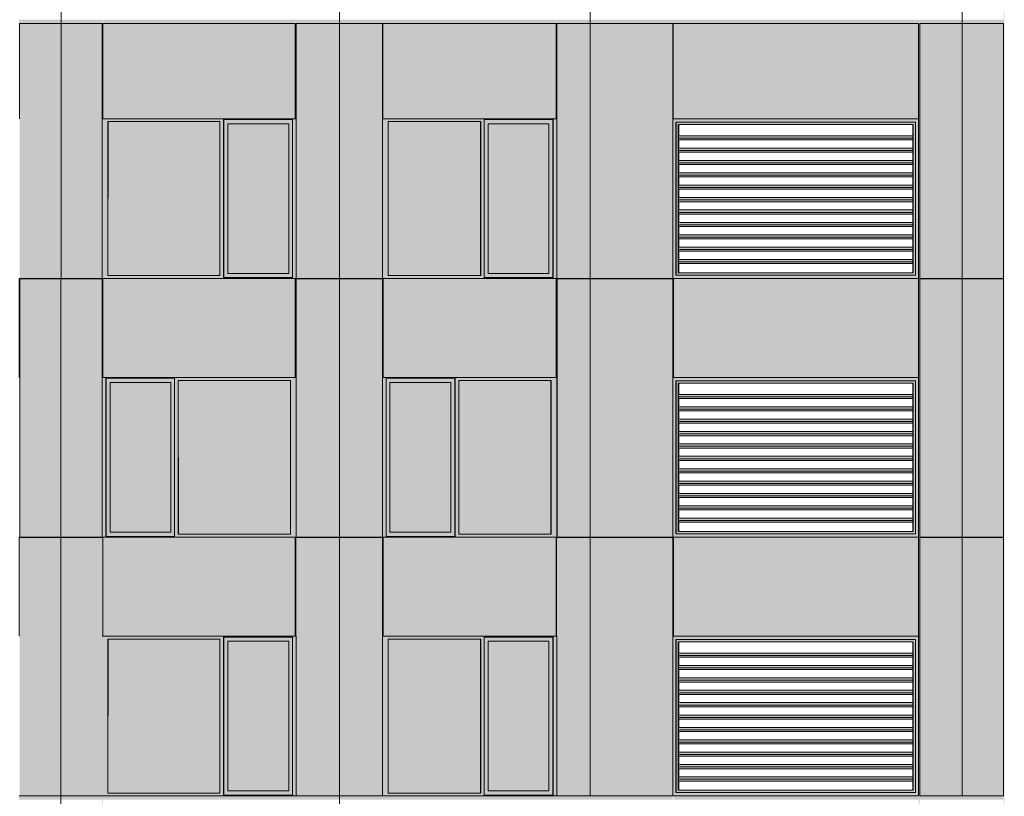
# Model space of a CAD drawing. Header units: millimetres. Extents: x 1036 to 193412, y -5275 to 5839817.
# Tile 32 of 104: x 70016 to 81949, y 32358 to 41768. Entities that reach past the tile are written whole.
import ezdxf

# ---------------------------------------------------------------- set-up
doc = ezdxf.new("R2010")
doc.units = ezdxf.units.MM
doc.layers.add('большой_dwg', color=7, linetype='Continuous', lineweight=9, true_color=0x767676)
doc.layers.add('Фасады_Рабочий Лист _2__3_АР-Стены_внешние__АР_Ном__пера__214', color=7, linetype='Continuous', lineweight=9, true_color=0xcccccc)
doc.layers.add('Фасады_Рабочий Лист _2__3_0', color=7, linetype='Continuous', lineweight=9)
doc.layers.add('Фасады_Рабочий Лист _2__3_0_Ном__пера__120', color=7, linetype='Continuous', lineweight=9)

# ---------------------------------------------------------------- blocks, each defined once
blk = doc.blocks.new('большой_dwg-21587658-Схема расположения расчетных фрагментов фасада корпуса 1')
at = {"layer": 'Фасады_Рабочий Лист _2__3_0', "true_color": 0xf9f9f9}
for points in [[(81940, 6691), (81949, 6691), (81949, 61358), (81940, 61358), (81940, 7816)], [(70006, 41723), (70514, 41723), (70514, 41768), (70007, 41768)], [(71015, 41723), (71024, 41723), (71022, 41768), (70514, 41768), (70514, 41723), (70724, 41723)], [(73364, 41723), (73364, 41768), (71024, 41768), (71024, 41723)], [(73366, 41723), (73890, 41723), (73890, 41768), (73366, 41768), (73366, 41723)], [(74412, 41723), (74419, 41723), (74419, 41768), (73890, 41768), (73890, 41723), (74411, 41723)], [(74419, 41723), (76930, 41723), (76930, 41768), (74419, 41768)], [(76980, 41723), (77936, 41723), (77936, 41723), (80925, 41723), (80925, 41768), (76930, 41768), (76930, 41723)], [(81440, 41723), (81440, 41768), (80925, 41768), (80925, 41723)], [(81940, 41723), (81940, 41768), (81440, 41768), (81440, 41723), (81628, 41723)], [(73364, 40568), (73366, 40568), (73364, 41723), (73356, 41723), (73356, 40568)], [(74419, 40568), (74419, 41723), (74411, 41723), (74411, 40568)], [(76527, 40568), (76527, 41723), (76518, 41723), (76518, 40568)], [(77930, 40568), (77936, 41723), (77930, 41723)], [(80925, 40568), (80925, 41723), (80911, 41723), (80911, 40568)], [(72443, 38668), (72443, 40533), (71088, 40533), (71088, 38668)], [(73276, 38693), (73276, 40508), (72540, 40508), (72540, 38693)], [(75599, 38668), (75599, 40533), (74481, 40533), (74481, 38668)], [(76430, 38693), (76430, 40508), (75694, 40508), (75694, 38693)], [(74413, 37433), (74411, 38633), (74413, 38628), (74413, 38504)], [(71847, 35558), (71847, 37373), (71111, 37373), (71111, 35558)], [(73297, 35533), (73297, 37398), (71942, 37398), (71942, 35533)], [(75240, 35558), (75240, 37373), (74503, 37373), (74503, 35558)], [(76454, 35533), (76454, 37398), (75337, 37398), (75337, 35533)], [(74382, 35493), (74382, 35498), (74055, 35493)], [(74413, 34298), (74413, 35498), (74413, 35493), (74413, 34894)], [(72443, 32398), (72443, 34263), (71088, 34263), (71088, 32398)], [(74481, 32398), (75599, 32398), (75599, 34263), (74481, 34263), (74481, 33088)], [(80925, 31163), (80925, 34298), (80911, 34298), (80911, 31163)], [(73276, 32423), (73276, 34238), (72540, 34238), (72540, 32423)], [(76430, 32423), (76430, 34238), (75694, 34238), (75694, 32423)], [(71023, 31163), (73368, 31163), (73368, 31171), (71024, 31171), (71024, 32363), (70514, 32363), (70516, 32318), (71023, 32318), (71023, 31283)], [(71016, 29228), (71016, 31163), (71023, 31163), (71023, 32358), (71016, 32358), (71016, 29478)], [(73368, 32318), (73368, 32363), (71024, 32363), (71024, 32318)], [(73890, 32318), (73890, 32363), (73368, 32363), (73368, 32318)], [(73891, 32318), (74382, 32318), (74382, 32363), (73890, 32363), (73890, 32318)], [(76518, 32318), (76518, 32363), (74382, 32363), (74382, 32318)], [(76518, 32318), (77930, 32318), (77930, 32363), (76518, 32363)], [(80911, 32318), (80911, 32363), (77940, 32363), (77940, 32318), (80254, 32318)], [(81440, 32318), (81440, 32363), (80925, 32363), (80925, 32318)], [(81440, 32318), (81940, 32318), (81940, 32363), (81440, 32363)]]:
    blk.add_hatch(color=7, dxfattribs=at).paths.add_polyline_path(points)
at = {"layer": 'Фасады_Рабочий Лист _2__3_0', "true_color": 0xf8f8f8}
for points in [[(71024, 40568), (71024, 41723), (71015, 41723), (71015, 40568)], [(80911, 35498), (80925, 35498), (80925, 40568), (80911, 40568), (80911, 35538)], [(71023, 38628), (71023, 38633), (71015, 38628)], [(71016, 35498), (71016, 37433), (71023, 37433), (71023, 38628), (71016, 38628), (71016, 36699)], [(73364, 37433), (73364, 38633), (73356, 38633), (73356, 37433)], [(77930, 37433), (77936, 38628), (77930, 38628), (77930, 38504)], [(71023, 35493), (71023, 35498), (71016, 35493)], [(73364, 34298), (73364, 35498), (73356, 35498), (73356, 34298)], [(77930, 34298), (77936, 35493), (77930, 35493), (77930, 34894)], [(80911, 34298), (80925, 34298), (80925, 35493), (80911, 35493), (80911, 34894)]]:
    blk.add_hatch(color=7, dxfattribs=at).paths.add_polyline_path(points)
at = {"layer": 'Фасады_Рабочий Лист _2__3_0', "true_color": 0xe6e6e4}
for points in [[(73366, 40533), (73366, 40568), (71019, 40568), (71019, 40533), (72487, 40533), (72491, 40558), (73322, 40558), (73322, 40533)], [(71084, 38668), (71084, 40533), (71019, 40533), (71019, 38668)], [(72443, 38668), (72487, 38668), (72487, 40533), (72443, 40533), (72443, 40309)], [(72540, 40508), (73322, 40508), (73322, 40558), (72491, 40558), (72491, 40508)], [(72491, 38693), (72540, 38693), (72540, 40508), (72491, 40508), (72491, 40309)], [(73322, 38693), (73322, 40508), (73276, 40508), (73276, 38693)], [(73322, 38668), (73366, 38668), (73366, 40533), (73322, 40533), (73322, 38693)], [(77971, 40528), (78682, 40528), (78682, 40568), (77930, 40568), (77970, 40528)], [(77930, 38633), (77970, 38673), (77970, 40528), (77930, 40568), (77930, 38673)], [(78001, 40498), (78683, 40498), (78682, 40528), (77971, 40528)], [(77971, 38673), (78001, 38703), (78001, 40498), (77971, 40528), (77971, 38703)], [(78683, 40528), (79873, 40528), (79873, 40568), (78682, 40568), (78682, 40528)], [(79874, 40498), (79873, 40528), (78683, 40528), (78683, 40498), (79873, 40498)], [(79874, 40528), (80872, 40528), (80911, 40568), (79873, 40568), (79873, 40528)], [(80843, 40498), (80872, 40527), (79874, 40527), (79874, 40498), (80254, 40498)], [(80872, 38675), (80872, 40527), (80843, 40498), (80843, 38703)], [(80911, 38633), (80911, 40568), (80872, 40527), (80872, 38673)], [(71024, 38633), (73366, 38633), (73366, 38668), (73322, 38668), (73322, 38643), (72487, 38643), (72487, 38668), (71019, 38668), (71023, 38633)], [(72491, 38643), (73322, 38643), (73322, 38693), (72491, 38693)], [(77930, 38633), (78682, 38633), (78682, 38673), (77970, 38673), (77930, 38633)], [(78666, 38673), (78683, 38673), (78682, 38703), (78001, 38703), (77971, 38673)], [(79873, 38633), (79873, 38673), (78682, 38673), (78683, 38633)], [(79873, 38673), (79874, 38673), (79873, 38703), (78683, 38703), (78683, 38673)], [(79873, 38633), (80911, 38633), (80872, 38673), (79873, 38673)], [(79874, 38673), (80870, 38675), (80842, 38703), (79874, 38703)], [(71059, 37398), (71063, 37423), (71894, 37423), (71894, 37398), (73366, 37398), (73364, 37433), (71016, 37433), (71016, 37398)], [(71059, 35533), (71059, 37398), (71016, 37398), (71016, 35533)], [(71847, 37373), (71894, 37373), (71894, 37423), (71063, 37423), (71063, 37373), (71111, 37373)], [(71111, 35558), (71111, 37373), (71063, 37373), (71063, 35558)], [(71894, 35558), (71894, 37373), (71848, 37373), (71848, 35558)], [(71894, 35533), (71938, 35533), (71938, 37398), (71894, 37398), (71894, 35558)], [(73297, 35533), (73366, 35533), (73366, 37398), (73297, 37398), (73297, 36699)], [(77971, 37393), (78682, 37393), (78682, 37433), (77930, 37433), (77970, 37393)], [(77930, 35498), (77970, 35538), (77970, 37393), (77930, 37433), (77930, 35538)], [(78001, 37363), (78683, 37363), (78682, 37393), (77971, 37393)], [(77971, 35538), (78001, 35568), (78001, 37363), (77971, 37393), (77971, 35568)], [(78683, 37393), (79873, 37393), (79873, 37433), (78682, 37433), (78682, 37393)], [(79874, 37363), (79873, 37393), (78683, 37393), (78683, 37363), (79873, 37363)], [(79874, 37393), (80872, 37393), (80911, 37433), (79873, 37433), (79873, 37393)], [(80843, 37363), (80872, 37392), (79874, 37392), (79874, 37363), (80254, 37363)], [(80872, 35540), (80872, 37392), (80843, 37363), (80843, 35568)], [(80911, 35498), (80911, 37433), (80872, 37392), (80872, 35538)], [(77999, 37199), (80841, 37199), (80841, 37228), (78002, 37228), (78001, 37217)], [(78001, 37178), (80841, 37178), (80841, 37199), (77999, 37199), (78001, 37182)], [(77999, 37049), (80841, 37049), (80841, 37078), (78002, 37078), (78001, 37067)], [(78001, 37028), (80841, 37028), (80841, 37049), (77999, 37049), (78001, 37032)], [(77999, 36899), (80841, 36899), (80841, 36928), (78002, 36928), (78001, 36917)], [(78001, 36878), (80841, 36878), (80841, 36899), (77999, 36899), (78001, 36882)], [(77999, 36749), (80841, 36749), (80841, 36778), (78002, 36778), (78001, 36767)], [(78001, 36728), (80841, 36728), (80841, 36749), (77999, 36749), (78001, 36732)], [(77999, 36599), (80841, 36599), (80841, 36628), (78002, 36628), (78001, 36617)], [(78001, 36578), (80841, 36578), (80841, 36599), (77999, 36599), (78001, 36582)], [(77999, 36449), (80841, 36449), (80841, 36478), (78002, 36478), (78001, 36467)], [(78001, 36428), (80841, 36428), (80841, 36449), (77999, 36449), (78001, 36432)], [(77999, 36299), (80841, 36299), (80841, 36328), (78002, 36328), (78001, 36317)], [(78001, 36278), (80841, 36278), (80841, 36299), (77999, 36299), (78001, 36282)], [(77999, 36149), (80841, 36149), (80841, 36178), (78002, 36178), (78001, 36167)], [(78001, 36128), (80841, 36128), (80841, 36149), (77999, 36149), (78001, 36132)], [(77999, 35999), (80841, 35999), (80841, 36028), (78002, 36028), (78001, 36017)], [(78001, 35978), (80841, 35978), (80841, 35999), (77999, 35999), (78001, 35982)], [(77999, 35849), (80841, 35849), (80841, 35878), (78002, 35878), (78001, 35867)], [(78001, 35828), (80841, 35828), (80841, 35849), (77999, 35849), (78001, 35832)], [(77999, 35699), (80841, 35699), (80841, 35728), (78002, 35728), (78001, 35717)], [(78001, 35678), (80841, 35678), (80841, 35699), (77999, 35699), (78001, 35682)], [(77971, 35538), (78683, 35538), (78682, 35568), (78001, 35568)], [(79874, 35538), (79873, 35568), (78683, 35568), (78683, 35538), (79873, 35538)], [(79874, 35538), (80870, 35540), (80842, 35568), (79874, 35568)], [(73364, 35498), (73366, 35498), (73366, 35533), (71894, 35533), (71894, 35508), (71059, 35508), (71059, 35533), (71016, 35533), (71016, 35498), (73356, 35498)], [(71063, 35508), (71894, 35508), (71894, 35558), (71063, 35558)], [(78682, 35498), (78682, 35538), (77970, 35538), (77930, 35498)], [(79873, 35498), (79873, 35538), (78682, 35538), (78683, 35498)], [(79873, 35498), (80911, 35498), (80872, 35538), (79873, 35538)], [(71016, 34263), (72487, 34263), (72491, 34288), (73322, 34288), (73322, 34263), (73366, 34263), (73364, 34298), (71016, 34298)], [(71084, 32398), (71084, 34263), (71016, 34263), (71016, 32398)], [(72443, 32398), (72487, 32398), (72487, 34263), (72443, 34263), (72443, 33088)], [(73276, 34238), (73322, 34238), (73322, 34288), (72491, 34288), (72491, 34238), (72540, 34238)], [(73366, 32398), (73366, 34263), (73322, 34263), (73322, 32398)], [(77971, 34258), (78682, 34258), (78682, 34298), (77930, 34298), (77970, 34258)], [(77930, 32363), (77970, 32403), (77970, 34258), (77930, 34298), (77930, 32403)], [(78001, 34228), (78683, 34228), (78682, 34258), (77971, 34258)], [(77971, 32403), (78001, 32433), (78001, 34228), (77971, 34258), (77971, 32433)], [(79873, 34258), (79873, 34298), (78682, 34298), (78683, 34258)], [(79873, 34228), (79874, 34228), (79873, 34258), (78683, 34258), (78683, 34228)], [(79874, 34258), (80872, 34258), (80911, 34298), (79873, 34298), (79873, 34258)], [(80843, 34228), (80872, 34257), (79874, 34257), (79874, 34228), (80254, 34228)], [(80872, 32405), (80872, 34257), (80843, 34228), (80843, 32433)], [(80911, 32363), (80911, 34298), (80872, 34257), (80872, 32403)], [(72491, 32423), (72540, 32423), (72540, 34238), (72491, 34238), (72491, 33088)], [(73322, 32423), (73322, 34238), (73276, 34238), (73276, 32423)], [(77999, 34064), (80841, 34064), (80841, 34093), (78002, 34093), (78001, 34082)], [(78001, 34043), (80841, 34043), (80841, 34064), (77999, 34064), (78001, 34047)], [(77999, 33914), (80841, 33914), (80841, 33943), (78002, 33943), (78001, 33932)], [(78001, 33893), (80841, 33893), (80841, 33914), (77999, 33914), (78001, 33897)], [(77999, 33764), (80841, 33764), (80841, 33793), (78002, 33793), (78001, 33782)], [(78001, 33743), (80841, 33743), (80841, 33764), (77999, 33764), (78001, 33747)], [(77999, 33614), (80841, 33614), (80841, 33643), (78002, 33643), (78001, 33632)], [(78001, 33593), (80841, 33593), (80841, 33614), (77999, 33614), (78001, 33597)], [(77999, 33464), (80841, 33464), (80841, 33493), (78002, 33493), (78001, 33482)], [(78001, 33443), (80841, 33443), (80841, 33464), (77999, 33464), (78001, 33447)], [(77999, 33314), (80841, 33314), (80841, 33343), (78002, 33343), (78001, 33332)], [(78001, 33293), (80841, 33293), (80841, 33314), (77999, 33314), (78001, 33297)], [(77999, 33164), (80841, 33164), (80841, 33193), (78002, 33193), (78001, 33182)], [(78001, 33143), (80841, 33143), (80841, 33164), (77999, 33164), (78001, 33147)], [(77999, 33014), (80841, 33014), (80841, 33043), (78002, 33043), (78001, 33032)], [(78001, 32993), (80841, 32993), (80841, 33014), (77999, 33014), (78001, 32997)], [(77999, 32864), (80841, 32864), (80841, 32893), (78002, 32893), (78001, 32882)], [(78001, 32843), (80841, 32843), (80841, 32864), (77999, 32864), (78001, 32847)], [(77999, 32714), (80841, 32714), (80841, 32743), (78002, 32743), (78001, 32732)], [(78001, 32693), (80841, 32693), (80841, 32714), (77999, 32714), (78001, 32697)], [(77999, 32564), (80841, 32564), (80841, 32593), (78002, 32593), (78001, 32582)], [(78001, 32543), (80841, 32543), (80841, 32564), (77999, 32564), (78001, 32547)], [(71016, 32363), (73366, 32363), (73366, 32398), (73322, 32398), (73322, 32373), (72487, 32373), (72487, 32398), (71016, 32398)], [(72491, 32373), (73322, 32373), (73322, 32423), (72491, 32423)], [(77930, 32363), (78682, 32363), (78682, 32403), (77970, 32403), (77940, 32373)], [(77971, 32403), (78683, 32403), (78682, 32433), (78001, 32433)], [(79873, 32363), (79873, 32403), (78682, 32403), (78683, 32363)], [(79874, 32403), (79873, 32433), (78683, 32433), (78683, 32403), (79873, 32403)], [(79873, 32363), (80911, 32363), (80872, 32403), (79873, 32403)], [(79874, 32403), (80870, 32405), (80842, 32433), (79874, 32433)]]:
    blk.add_hatch(color=254, dxfattribs=at).paths.add_polyline_path(points)
at = {"layer": 'Фасады_Рабочий Лист _2__3_0', "true_color": 0xededed}
for points in [[(75647, 40533), (75647, 40558), (76483, 40558), (76483, 40533), (76527, 40533), (76527, 40568), (74415, 40568), (74415, 40533), (75603, 40533)], [(74481, 38668), (74481, 40533), (74415, 40533), (74415, 38668)], [(75647, 38668), (75647, 40533), (75603, 40533), (75603, 38668)], [(75694, 40508), (76479, 40508), (76479, 40558), (75647, 40558), (75647, 40508), (75693, 40508)], [(75647, 38693), (75693, 38693), (75693, 40508), (75647, 40505), (75647, 40309)], [(76479, 38693), (76479, 40508), (76430, 40508), (76430, 38693)], [(76527, 38668), (76527, 40533), (76483, 40533), (76483, 38668)], [(77999, 40334), (80841, 40334), (80841, 40363), (78002, 40363), (78001, 40352)], [(78001, 40313), (80841, 40313), (80841, 40334), (77999, 40334), (78001, 40317)], [(77999, 40184), (80841, 40184), (80841, 40213), (78002, 40213), (78001, 40202)], [(78001, 40163), (80841, 40163), (80841, 40184), (77999, 40184), (78001, 40167)], [(77999, 40034), (80841, 40034), (80841, 40063), (78002, 40063), (78001, 40052)], [(78001, 40013), (80841, 40013), (80841, 40034), (77999, 40034), (78001, 40017)], [(77999, 39884), (80841, 39884), (80841, 39913), (78002, 39913), (78001, 39902)], [(78001, 39863), (80841, 39863), (80841, 39884), (77999, 39884), (78001, 39867)], [(77999, 39734), (80841, 39734), (80841, 39763), (78002, 39763), (78001, 39752)], [(78001, 39713), (80841, 39713), (80841, 39734), (77999, 39734), (78001, 39717)], [(77999, 39584), (80841, 39584), (80841, 39613), (78002, 39613), (78001, 39602)], [(78001, 39563), (80841, 39563), (80841, 39584), (77999, 39584), (78001, 39567)], [(77999, 39434), (80841, 39434), (80841, 39463), (78002, 39463), (78001, 39452)], [(78001, 39413), (80841, 39413), (80841, 39434), (77999, 39434), (78001, 39417)], [(77999, 39284), (80841, 39284), (80841, 39313), (78002, 39313), (78001, 39302)], [(78001, 39263), (80841, 39263), (80841, 39284), (77999, 39284), (78001, 39267)], [(77999, 39134), (80841, 39134), (80841, 39163), (78002, 39163), (78001, 39152)], [(78001, 39113), (80841, 39113), (80841, 39134), (77999, 39134), (78001, 39117)], [(77999, 38984), (80841, 38984), (80841, 39013), (78002, 39013), (78001, 39002)], [(78001, 38963), (80841, 38963), (80841, 38984), (77999, 38984), (78001, 38967)], [(77999, 38834), (80841, 38834), (80841, 38863), (78002, 38863), (78001, 38852)], [(78001, 38813), (80841, 38813), (80841, 38834), (77999, 38834), (78001, 38817)], [(72487, 38668), (72491, 38693), (72487, 38693)], [(75647, 38633), (76527, 38633), (76527, 38668), (76483, 38668), (76479, 38643), (75647, 38643), (75647, 38668), (74415, 38668), (74415, 38633), (74422, 38633)], [(76430, 38643), (76479, 38643), (76479, 38693), (75647, 38693), (75647, 38643), (75694, 38643)], [(75292, 37398), (76527, 37398), (76522, 37433), (74413, 37433), (74413, 37398), (74457, 37398), (74457, 37423), (75292, 37423)], [(74457, 35533), (74457, 37398), (74413, 37398), (74413, 35533)], [(75288, 37373), (75288, 37423), (74457, 37423), (74457, 37373), (75240, 37373)], [(74457, 35558), (74502, 35558), (74502, 37373), (74457, 37373), (74457, 36350)], [(75240, 35558), (75288, 35558), (75288, 37373), (75240, 37373), (75240, 36699)], [(75292, 35533), (75337, 35533), (75337, 37398), (75292, 37398), (75292, 36699)], [(76521, 35533), (76527, 35533), (76527, 37398), (76458, 37398), (76458, 35533)], [(76518, 35498), (76527, 35498), (76527, 35533), (75292, 35533), (75288, 35508), (74457, 35508), (74457, 35533), (74413, 35533), (74415, 35498), (75288, 35498)], [(74457, 35508), (75288, 35508), (75288, 35558), (74457, 35558)], [(76483, 34263), (76527, 34263), (76527, 34298), (74413, 34298), (74413, 34263), (75647, 34263), (75647, 34288), (76483, 34288)], [(74481, 32398), (74481, 34263), (74413, 34263), (74413, 32398)], [(75647, 32398), (75647, 34263), (75603, 34263), (75603, 32398)], [(75694, 34238), (76479, 34238), (76479, 34288), (75647, 34288), (75647, 34238), (75693, 34238)], [(76483, 32398), (76527, 32398), (76527, 34263), (76483, 34263), (76483, 33088)], [(75693, 32423), (75693, 34238), (75647, 34235), (75647, 32423)], [(76479, 32423), (76479, 34238), (76430, 34238), (76430, 32423)], [(72487, 32398), (72491, 32423), (72487, 32423)], [(75647, 32363), (76527, 32363), (76527, 32398), (76483, 32398), (76479, 32373), (75647, 32373), (75647, 32398), (74413, 32398), (74413, 32363)], [(76430, 32373), (76479, 32373), (76479, 32423), (75647, 32423), (75647, 32373), (75694, 32373)]]:
    blk.add_hatch(color=7, dxfattribs=at).paths.add_polyline_path(points)
h = blk.add_hatch(color=7, dxfattribs=at)
h.paths.add_polyline_path([(77998, 38703), (78001, 38827), (77999, 38833), (77999, 38793)])
h.paths.add_polyline_path([(77999, 38836), (78002, 38863), (78001, 38977), (77999, 38963), (77999, 38863)])
h.paths.add_polyline_path([(78000, 38990), (78002, 39013), (78000, 39013)])
h.paths.add_polyline_path([(78000, 39145), (78002, 39163), (78000, 39163)])
h.paths.add_polyline_path([(78001, 39300), (78002, 39313), (78001, 39313)])
at = {"layer": 'Фасады_Рабочий Лист _2__3_0', "true_color": 0xeeeeee}
for points in [[(74415, 37433), (74422, 37433), (74422, 38633), (74415, 38633), (74415, 38504)], [(76527, 35498), (76522, 38628), (76521, 38628), (76523, 36699)], [(74415, 34298), (74422, 34298), (74422, 35498), (74415, 35498), (74415, 34894)]]:
    blk.add_hatch(color=7, dxfattribs=at).paths.add_polyline_path(points)
at = {"layer": 'Фасады_Рабочий Лист _2__3_0', "true_color": 0xe6e6e4}
h = blk.add_hatch(color=254, dxfattribs=at)
h.paths.add_polyline_path([(77998, 35568), (78001, 35692), (77999, 35698), (77999, 35658)])
h.paths.add_polyline_path([(77999, 35701), (78002, 35728), (78001, 35842), (77999, 35828), (77999, 35728)])
h.paths.add_polyline_path([(78000, 35855), (78002, 35878), (78000, 35878)])
h.paths.add_polyline_path([(78000, 36010), (78002, 36028), (78000, 36028)])
h.paths.add_polyline_path([(78001, 36165), (78002, 36178), (78001, 36178)])
h = blk.add_hatch(color=254, dxfattribs=at)
h.paths.add_polyline_path([(77998, 32433), (78001, 32557), (77999, 32564), (77999, 32543)])
h.paths.add_polyline_path([(77999, 33614), (78002, 33643), (78001, 33757), (77999, 33764), (77999, 33643)])
h.paths.add_polyline_path([(77999, 33464), (78002, 33493), (78001, 33607), (77999, 33614), (77999, 33493)])
h.paths.add_polyline_path([(77998, 34228), (78002, 34093), (78001, 34228), (77999, 34228)])
h.paths.add_polyline_path([(77998, 32433), (78002, 33193), (78001, 33307), (77999, 33314), (78002, 33343), (78001, 33457), (77999, 33464), (77998, 33088)])
h.paths.add_polyline_path([(77999, 32714), (78002, 32743), (78001, 32857), (77999, 32864), (77999, 32743)])
h.paths.add_polyline_path([(77999, 32564), (78002, 32593), (78001, 32707), (77999, 32714), (77999, 32593)])
h.paths.add_polyline_path([(77999, 33014), (78003, 33088), (78001, 33157), (77999, 33164), (77999, 33043)])
h.paths.add_polyline_path([(77999, 32864), (78002, 32893), (78001, 33007), (77999, 33014), (77999, 32893)])
h.paths.add_polyline_path([(77999, 33764), (78002, 33793), (78001, 33907), (77999, 33914), (77999, 33793)])
h.paths.add_polyline_path([(77999, 33914), (78002, 33943), (78001, 34057), (77999, 34064), (77999, 33943)])
at = {"layer": 'Фасады_Рабочий Лист _2__3_0', "true_color": 0xf9f9f9}
h = blk.add_hatch(color=7, dxfattribs=at)
h.paths.add_polyline_path([(70008, 32318), (70514, 32318), (70514, 32363), (70008, 32363)])
h.paths.add_polyline_path([(70008, 31163), (70006, 31171), (67827, 31171), (67827, 32363), (67763, 32363), (67763, 32318), (67827, 32318), (67827, 31163), (70006, 31163)])
at = {"layer": 'Фасады_Рабочий Лист _2__3_АР-Стены_внешние__АР_Ном__пера__214', "true_color": 0xf9f9f9}
for points in [[(70517, 38633), (70514, 41723), (70015, 41723), (70015, 38633)], [(71015, 38633), (71015, 41723), (70517, 41723), (70517, 38633), (70724, 38633)], [(73356, 40568), (73356, 41723), (71024, 41723), (71024, 40568)], [(73366, 38633), (73892, 38633), (73890, 41723), (73366, 41723), (73366, 40309)], [(74056, 38633), (74056, 41723), (73892, 41723), (73892, 38633), (73900, 38633)], [(74411, 38633), (74411, 41723), (74056, 41723), (74056, 38633)], [(76518, 40568), (76518, 41723), (74419, 41723), (74419, 40568), (75489, 40568)], [(76527, 38633), (76932, 38633), (76930, 41723), (76527, 41723), (76527, 40309)], [(76932, 38633), (76982, 38633), (76982, 41723), (76932, 41723), (76932, 40309)], [(77930, 38633), (77930, 41723), (76982, 41723), (76982, 38633), (77077, 38633)], [(80911, 40568), (80911, 41723), (77936, 41723), (77936, 40568), (80872, 40568)], [(81440, 38633), (81440, 41723), (80925, 41723), (80925, 38633)], [(81628, 38633), (81628, 41723), (81440, 41723), (81440, 38633)], [(81628, 38633), (81940, 38633), (81940, 41723), (81628, 41723), (81628, 40309)], [(70516, 35498), (70514, 38628), (70016, 38628), (70016, 35498)], [(70516, 35498), (71016, 35498), (71016, 38628), (70516, 38628), (70516, 36699)], [(73356, 37433), (73356, 38633), (71024, 38633), (71024, 37433)], [(73891, 35498), (73890, 38628), (73368, 38628), (73368, 35498)], [(74055, 35498), (74055, 38628), (73891, 38628), (73891, 35498), (73900, 35498)], [(74055, 35498), (74413, 35498), (74413, 38628), (74055, 38628), (74055, 36699)], [(76518, 37433), (76518, 38633), (74422, 38633), (74422, 37433)], [(76930, 35498), (76930, 38628), (76529, 38628), (76529, 35498)], [(76968, 35498), (76968, 38628), (76931, 38628), (76931, 35498)], [(77930, 35498), (77930, 38628), (76968, 38628), (76968, 35498), (77077, 35498)], [(77940, 37433), (80911, 37433), (80911, 38633), (77940, 38633), (77940, 38504)], [(81440, 35498), (81440, 38628), (80925, 38628), (80925, 35498)], [(81628, 35498), (81628, 38628), (81440, 38628), (81440, 35498)], [(81940, 35498), (81940, 38628), (81628, 38628), (81628, 35498), (81842, 35498)], [(70516, 32363), (70514, 35493), (70015, 35493), (70015, 32363)], [(70516, 32363), (71016, 32363), (71016, 35493), (70516, 35493), (70516, 33088)], [(73356, 34298), (73356, 35498), (71024, 35498), (71024, 34298)], [(73366, 32363), (73891, 32363), (73890, 35493), (73366, 35493), (73366, 33088)], [(74055, 32363), (74055, 35493), (73891, 35493), (73891, 32363), (73900, 32363)], [(74382, 32363), (74413, 32363), (74413, 35493), (74055, 35493), (74055, 32363)], [(76518, 34298), (76518, 35498), (74422, 35498), (74422, 34298)], [(76930, 32363), (76930, 35493), (76527, 35493), (76527, 32363)], [(76930, 32363), (76969, 32363), (76969, 35493), (76930, 35493), (76930, 33088)], [(77930, 32363), (77930, 35493), (76969, 35493), (76969, 32363), (77077, 32363)], [(77940, 34298), (80911, 34298), (80911, 35498), (77940, 35498), (77940, 34894)], [(81440, 32363), (81440, 35493), (80925, 35493), (80925, 32363)], [(81628, 32363), (81628, 35493), (81440, 35493), (81440, 32363)], [(81628, 32363), (81940, 32363), (81940, 35493), (81628, 35493), (81628, 33088)]]:
    blk.add_hatch(color=7, dxfattribs=at).paths.add_polyline_path(points)
at = {"layer": 'Фасады_Рабочий Лист _2__3_0_Ном__пера__120', "color": 253, "true_color": 0xaaaaaa}
for p, q in [((71015, 38633), (71015, 41723)), ((76982, 41723), (76932, 41723)), ((73369, 40568), (73366, 40568)), ((75599, 40533), (75599, 38668)), ((77930, 40568), (77930, 38633)), ((77940, 40568), (80902, 40568)), ((77971, 40528), (77971, 38673)), ((77998, 38703), (77998, 40498)), ((78005, 40363), (78005, 40498)), ((78005, 40213), (78005, 40313)), ((78005, 40063), (78005, 40163)), ((78005, 39913), (78005, 40013)), ((78005, 39763), (78005, 39863)), ((78005, 39613), (78005, 39713)), ((78005, 39463), (78005, 39563)), ((78005, 39313), (78005, 39413)), ((78005, 39163), (78005, 39263)), ((78005, 39013), (78005, 39113)), ((78005, 38863), (78005, 38963)), ((78005, 38703), (78005, 38813)), ((70514, 38633), (70514, 38628)), ((73364, 37433), (73364, 38633)), ((73890, 38628), (73890, 38633)), ((74422, 38633), (74422, 37433)), ((76518, 38633), (76518, 37433)), ((76930, 38628), (76931, 38628)), ((76980, 38633), (76980, 38628)), ((77936, 38633), (77936, 38633)), ((73368, 37433), (73366, 37433)), ((76454, 35533), (76454, 37398)), ((77971, 37393), (77971, 35538)), ((77998, 35568), (77998, 37363)), ((78005, 37228), (78005, 37363)), ((78005, 37078), (78005, 37178)), ((78005, 36928), (78005, 37028)), ((78005, 36778), (78005, 36878)), ((78005, 36628), (78005, 36728)), ((78005, 36478), (78005, 36578)), ((78005, 36328), (78005, 36428)), ((78005, 36178), (78005, 36278)), ((78005, 36028), (78005, 36128)), ((78005, 35878), (78005, 35978)), ((78005, 35728), (78005, 35828)), ((78005, 35568), (78005, 35678)), ((70514, 35498), (70514, 35493)), ((73364, 34298), (73364, 35498)), ((73890, 35493), (73890, 35498)), ((74422, 35498), (74422, 34298)), ((76518, 35498), (76518, 34298)), ((76980, 35498), (76980, 35493)), ((71016, 34298), (71024, 34298)), ((73368, 34298), (73366, 34298)), ((75599, 34263), (75599, 32398)), ((77971, 34258), (77971, 32403)), ((77998, 32528), (77998, 34183)), ((78005, 34093), (78005, 34228)), ((78005, 33943), (78005, 34043)), ((78005, 33793), (78005, 33893)), ((78005, 33643), (78005, 33743)), ((78005, 33493), (78005, 33593)), ((78005, 33343), (78005, 33443)), ((78005, 33193), (78005, 33293)), ((78005, 33043), (78005, 33143)), ((78005, 32893), (78005, 32993)), ((78005, 32743), (78005, 32843)), ((78005, 32593), (78005, 32693)), ((78005, 32433), (78005, 32543))]:
    blk.add_line(p, q, dxfattribs=at)
at = {"layer": 'Фасады_Рабочий Лист _2__3_0_Ном__пера__120', "color": 253, "true_color": 0xaaaaaa, "flags": 128}
for points in [[(71024, 37433), (73356, 37433), (73356, 38633), (71024, 38633), (71017, 38633), (70517, 38633), (70517, 41768), (70517, 44893)], [(73892, 38633), (73892, 41768), (73892, 44893), (73366, 44893), (73366, 43703)], [(76930, 44893), (76930, 41768), (76930, 38633), (76932, 38633)], [(81440, 41763), (81440, 41768), (81440, 44893)], [(71015, 41723), (70015, 41723), (70015, 40568)], [(71024, 40568), (73356, 40568), (73356, 41723), (71024, 41723), (71024, 40568), (71019, 40568)], [(74411, 38633), (74411, 41723), (74056, 41723), (73892, 41723), (73366, 41723), (73366, 38633)], [(74419, 40568), (74419, 41723), (76518, 41723), (76518, 40568)], [(76527, 38633), (76527, 41723), (76930, 41723), (77930, 41723), (77930, 40568), (78682, 40568)], [(80911, 38633), (80911, 40568), (80911, 41723), (77936, 41723), (77936, 40568)], [(81940, 38633), (81628, 38633), (81429, 38633), (80925, 38633), (80925, 41723), (81429, 41723), (81628, 41723), (81940, 41723), (81940, 38633)], [(81440, 38628), (81440, 38633), (81440, 41763)], [(73356, 40568), (73366, 40568), (73366, 40533), (73366, 38668), (73366, 38633), (71019, 38633)], [(71084, 38668), (72443, 38668), (72443, 40533), (71084, 40533), (71084, 38668), (71088, 40533)], [(73322, 38643), (73322, 38668), (73322, 40533), (73322, 40558), (72487, 40558), (72487, 40533), (72487, 38668), (72487, 38643), (73322, 38643)], [(72491, 38643), (72491, 38693), (72491, 40508), (72491, 40558)], [(73276, 38693), (73276, 38693), (72540, 38693), (72540, 40508), (73276, 40508), (73276, 38693), (73276, 40508)], [(74415, 40568), (76527, 40568), (76527, 40533), (76527, 38668), (76527, 38633), (74415, 38633), (74056, 38633), (73892, 38633), (73369, 38633), (73366, 38633)], [(75603, 38668), (75603, 40533), (74481, 40533), (74481, 38668), (75603, 38668)], [(76483, 38643), (76483, 38668), (76483, 40533), (76483, 40558), (75647, 40558), (75647, 40533), (75647, 38668), (75647, 38643), (76483, 38643)], [(75694, 40508), (75693, 40508), (75693, 38693), (75694, 38693)], [(76430, 38693), (75694, 38693), (75694, 40508), (76430, 40508), (76430, 38693)], [(76479, 40558), (76479, 40508), (76479, 38693), (76479, 38643)], [(78682, 38673), (79873, 38673), (80872, 38673), (80872, 40528), (79873, 40528), (78682, 40528), (77970, 40528), (77970, 38673), (78682, 38673)], [(80841, 38703), (77998, 38703), (77998, 40498), (80841, 40498), (80841, 38703), (80843, 38703), (80843, 40498)], [(78682, 40568), (79873, 40568), (80911, 40568)], [(80841, 40363), (78002, 40363), (77999, 40334), (80841, 40334)], [(80841, 40313), (78001, 40313), (77999, 40334)], [(80841, 40213), (78002, 40213), (77999, 40184), (80841, 40184)], [(80841, 40163), (78001, 40163), (77999, 40184)], [(80841, 40063), (78002, 40063), (77999, 40034), (80841, 40034)], [(80841, 40013), (78001, 40013), (77999, 40034)], [(80841, 39913), (78002, 39913), (77999, 39884), (80841, 39884)], [(80841, 39863), (78001, 39863), (77999, 39884)], [(80841, 39763), (78002, 39763), (77999, 39734), (80841, 39734)], [(80841, 39713), (78001, 39713), (77999, 39734)], [(80841, 39613), (78002, 39613), (77999, 39584), (80841, 39584)], [(80841, 39563), (78001, 39563), (77999, 39584)], [(80841, 39463), (78002, 39463), (77999, 39434), (80841, 39434)], [(80841, 39413), (78001, 39413), (77999, 39434)], [(80841, 39313), (78002, 39313), (77999, 39284), (80841, 39284)], [(80841, 39263), (78001, 39263), (77999, 39284)], [(80841, 39163), (78002, 39163), (77999, 39134), (80841, 39134)], [(80841, 39113), (78001, 39113), (77999, 39134)], [(80841, 39013), (78002, 39013), (77999, 38984), (80841, 38984)], [(80841, 38963), (78001, 38963), (77999, 38984)], [(80841, 38863), (78002, 38863), (77999, 38834), (80841, 38834)], [(80841, 38813), (78001, 38813), (77999, 38834)], [(70016, 38628), (70008, 38628), (70008, 37433)], [(70517, 38633), (70017, 38633), (70009, 38633)], [(71016, 38628), (70516, 38628), (70016, 38628), (70016, 35498)], [(71023, 35498), (71016, 35498), (70516, 35498), (70516, 38628)], [(71024, 38633), (71024, 37433), (71016, 37433)], [(71016, 35498), (71016, 38628), (71023, 38628), (71023, 37433)], [(73891, 38628), (73368, 38628), (73368, 35498)], [(74413, 35498), (74413, 38628), (74055, 38628), (73891, 38628), (73891, 35498)], [(76529, 38628), (76521, 38628), (76521, 37433)], [(77930, 38633), (76982, 38633), (76932, 38633), (76530, 38633), (76522, 38633)], [(76930, 35498), (76930, 38628), (76529, 38628), (76529, 35498)], [(76931, 35498), (76931, 38628), (76968, 38628), (77930, 38628), (77930, 37433), (78682, 37433)], [(80911, 35498), (80911, 37433), (80911, 38633), (80902, 38633), (79873, 38633), (78682, 38633), (77940, 38633), (77930, 38633), (77936, 38633), (77936, 37433), (77936, 38628), (77930, 38628)], [(80902, 37433), (77940, 37433), (77940, 38633), (80902, 38633)], [(81940, 35498), (81628, 35498), (81429, 35498), (80925, 35498), (80925, 38628), (81429, 38628), (81628, 38628), (81940, 38628), (81940, 35498)], [(81440, 35493), (81440, 35498), (81440, 38628)], [(71016, 35498), (73366, 35498), (73366, 35533), (73366, 37398), (73366, 37433), (73356, 37433)], [(71059, 35508), (71059, 35533), (71059, 37398), (71059, 37423), (71894, 37423), (71894, 37398), (71894, 35533), (71894, 35508), (71059, 35508)], [(71063, 37423), (71063, 37373), (71063, 35558), (71063, 35508)], [(71111, 35558), (71847, 35558), (71847, 37373), (71111, 37373), (71111, 35558)], [(71847, 37373), (71848, 37373), (71848, 35558), (71847, 35558)], [(71938, 37398), (73297, 37398), (73297, 35533), (71938, 35533), (71938, 37398), (71942, 35533)], [(73366, 35498), (73368, 35498), (73891, 35498), (74055, 35498), (74413, 35498), (76527, 35498), (76527, 35533), (76527, 37398), (76527, 37433), (74413, 37433)], [(74457, 35508), (74457, 35533), (74457, 37398), (74457, 37423), (75292, 37423), (75292, 37398), (75292, 35533), (75292, 35508), (74457, 35508)], [(74502, 35558), (74503, 35558), (75240, 35558), (75240, 37373), (74503, 37373), (74503, 35558), (74503, 37373)], [(75288, 35508), (75288, 35558), (75288, 37373), (75288, 37423)], [(76458, 35533), (75337, 35533), (75337, 37398), (76458, 37398), (76458, 35533)], [(77930, 37433), (77930, 35498), (77936, 35498)], [(78682, 35538), (79873, 35538), (80872, 35538), (80872, 37393), (79873, 37393), (78682, 37393), (77970, 37393), (77970, 35538), (78682, 35538)], [(80841, 35568), (77998, 35568), (77998, 37363), (80841, 37363), (80841, 35568), (80843, 35568), (80843, 37363)], [(78682, 37433), (79873, 37433), (80911, 37433)], [(80841, 37228), (78002, 37228), (77999, 37199), (80841, 37199)], [(80841, 37178), (78001, 37178), (77999, 37199)], [(80841, 37078), (78002, 37078), (77999, 37049), (80841, 37049)], [(80841, 37028), (78001, 37028), (77999, 37049)], [(80841, 36928), (78002, 36928), (77999, 36899), (80841, 36899)], [(80841, 36878), (78001, 36878), (77999, 36899)], [(80841, 36778), (78002, 36778), (77999, 36749), (80841, 36749)], [(80841, 36728), (78001, 36728), (77999, 36749)], [(80841, 36628), (78002, 36628), (77999, 36599), (80841, 36599)], [(80841, 36578), (78001, 36578), (77999, 36599)], [(80841, 36478), (78002, 36478), (77999, 36449), (80841, 36449)], [(80841, 36428), (78001, 36428), (77999, 36449)], [(80841, 36328), (78002, 36328), (77999, 36299), (80841, 36299)], [(80841, 36278), (78001, 36278), (77999, 36299)], [(80841, 36178), (78002, 36178), (77999, 36149), (80841, 36149)], [(80841, 36128), (78001, 36128), (77999, 36149)], [(80841, 36028), (78002, 36028), (77999, 35999), (80841, 35999)], [(80841, 35978), (78001, 35978), (77999, 35999)], [(80841, 35878), (78002, 35878), (77999, 35849), (80841, 35849)], [(80841, 35828), (78001, 35828), (77999, 35849)], [(80841, 35728), (78002, 35728), (77999, 35699), (80841, 35699)], [(80841, 35678), (78001, 35678), (77999, 35699)], [(70516, 35498), (70016, 35498), (70008, 35498)], [(70516, 35493), (70016, 35493), (70008, 35493), (70008, 34298)], [(71023, 32363), (71016, 32363), (70516, 32363), (70516, 35493), (71016, 35493), (71023, 35493), (71023, 34298)], [(73356, 34298), (71024, 34298), (71024, 35498), (73356, 35498), (73356, 34298)], [(74413, 34298), (76527, 34298), (76527, 34263), (76527, 32398), (76527, 32363), (74413, 32363), (74055, 32363), (73891, 32363), (73891, 35493), (73368, 35493)], [(74413, 32363), (74413, 35493), (74055, 35493), (73891, 35493)], [(76521, 35498), (76529, 35498), (76930, 35498), (76931, 35498), (76968, 35498), (77930, 35498), (77940, 35498)], [(76930, 32363), (76930, 35493), (76529, 35493), (76521, 35493), (76521, 34298)], [(76930, 35493), (76931, 35493), (76969, 35493), (77930, 35493), (77930, 34298), (77940, 34298), (78682, 34298)], [(77936, 35498), (77936, 35453), (77936, 34298), (77936, 35493), (77930, 35493)], [(80911, 34298), (80902, 34298), (77940, 34298), (77940, 35498), (80902, 35498)], [(77940, 35498), (78682, 35498), (79873, 35498), (80902, 35498), (80911, 35498), (80911, 34298), (80911, 32363), (80902, 32363), (79873, 32363), (78682, 32363), (77940, 32363)], [(81940, 32363), (81628, 32363), (81429, 32363), (80925, 32363), (80925, 35493), (81429, 35493), (81628, 35493), (81940, 35493), (81940, 32363)], [(81440, 32358), (81440, 32363), (81440, 35493)], [(71084, 32398), (72443, 32398), (72443, 34263), (71084, 34263), (71084, 32398), (71088, 34263)], [(73322, 32373), (73322, 32398), (73322, 34263), (73322, 34288), (72487, 34288), (72487, 34263), (72487, 32398), (72487, 32373), (73322, 32373)], [(72491, 32373), (72491, 32423), (72491, 34238), (72491, 34288)], [(73356, 34298), (73366, 34298), (73366, 34263), (73366, 32398), (73366, 32363), (73356, 32363)], [(75603, 32398), (75603, 34263), (74481, 34263), (74481, 32398), (75603, 32398)], [(76483, 32373), (76483, 32398), (76483, 34263), (76483, 34288), (75647, 34288), (75647, 34263), (75647, 32398), (75647, 32373), (76483, 32373)], [(76479, 34288), (76479, 34238), (76479, 32423), (76479, 32373)], [(77930, 34298), (77930, 32363), (77936, 32363), (77936, 32363)], [(78682, 32403), (79873, 32403), (80872, 32403), (80872, 34258), (79873, 34258), (78682, 34258), (77970, 34258), (77970, 32403), (78682, 32403)], [(78682, 34298), (79873, 34298), (80902, 34298)], [(73276, 32423), (73276, 32423), (72540, 32423), (72540, 34238), (73276, 34238), (73276, 32423), (73276, 34238)], [(75694, 34238), (75693, 34238), (75693, 32423), (75694, 32423)], [(76430, 32423), (75694, 32423), (75694, 34238), (76430, 34238), (76430, 32423)], [(80841, 32433), (77998, 32433), (77998, 34228), (80841, 34228), (80841, 32433), (80843, 32433), (80843, 34228)], [(80841, 34093), (78002, 34093), (77999, 34064), (80841, 34064)], [(80841, 34043), (78001, 34043), (77999, 34064)], [(80841, 33943), (78002, 33943), (77999, 33914), (80841, 33914)], [(80841, 33893), (78001, 33893), (77999, 33914)], [(80841, 33793), (78002, 33793), (77999, 33764), (80841, 33764)], [(80841, 33743), (78001, 33743), (77999, 33764)], [(80841, 33643), (78002, 33643), (77999, 33614), (80841, 33614)], [(80841, 33593), (78001, 33593), (77999, 33614)], [(80841, 33493), (78002, 33493), (77999, 33464), (80841, 33464)], [(80841, 33443), (78001, 33443), (77999, 33464)], [(80841, 33343), (78002, 33343), (77999, 33314), (80841, 33314)], [(80841, 33293), (78001, 33293), (77999, 33314)], [(80841, 33193), (78002, 33193), (77999, 33164), (80841, 33164)], [(80841, 33143), (78001, 33143), (77999, 33164)], [(80841, 33043), (78002, 33043), (77999, 33014), (80841, 33014)], [(80841, 32993), (78001, 32993), (77999, 33014)], [(80841, 32893), (78002, 32893), (77999, 32864), (80841, 32864)], [(80841, 32843), (78001, 32843), (77999, 32864)], [(80841, 32743), (78002, 32743), (77999, 32714), (80841, 32714)], [(80841, 32693), (78001, 32693), (77999, 32714)], [(80841, 32593), (78002, 32593), (77999, 32564), (80841, 32564)], [(80841, 32543), (78001, 32543), (77999, 32564)], [(70008, 32363), (70016, 32363), (70516, 32363), (70516, 29228), (70016, 29228), (70008, 29228)], [(73356, 32363), (71024, 32363), (71016, 32363)], [(73891, 29228), (73891, 32363), (73368, 32363), (73366, 32363)], [(76521, 32363), (76529, 32363), (76930, 32363), (76931, 32363), (76969, 32363), (77930, 32363), (77940, 32363)]]:
    blk.add_lwpolyline(points, dxfattribs=at)

msp = doc.modelspace()

# ---------------------------------------------------------------- block references
at = {"layer": 'большой_dwg', "color": 253, "true_color": 0xaaaaaa}
msp.add_blockref('большой_dwg-21587658-Схема расположения расчетных фрагментов фасада корпуса 1', (0, 0), dxfattribs=at)

doc.saveas('drawing.dxf')
